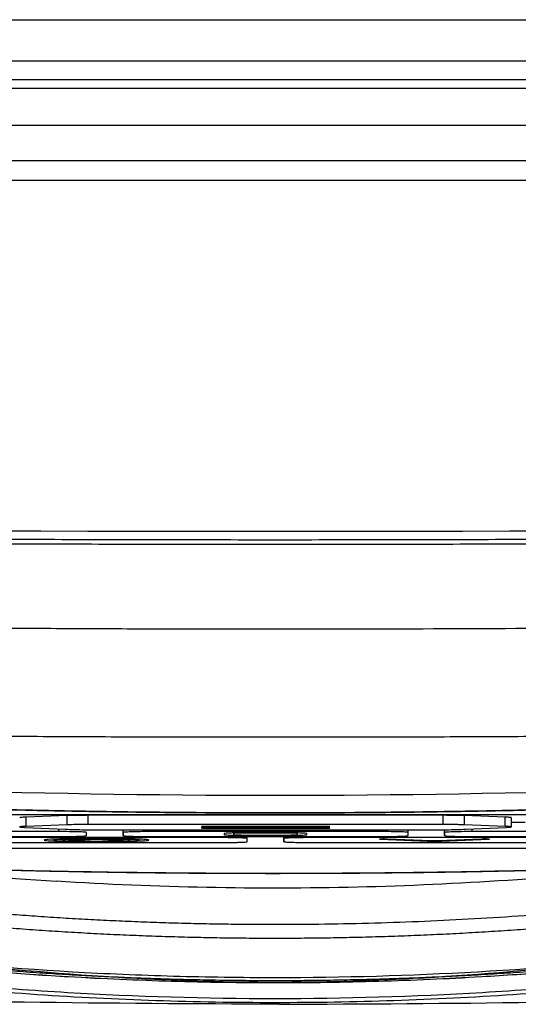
# Model space of a CAD drawing. Header units: millimetres. Extents: x 155400 to 158181, y 110534 to 115156.
# Tile 87 of 121: x 157057 to 157084, y 113661 to 113714. Entities that reach past the tile are written whole.
import ezdxf

# ---------------------------------------------------------------- set-up
doc = ezdxf.new("R2010")
doc.units = ezdxf.units.MM

msp = doc.modelspace()

# ---------------------------------------------------------------- linework, layer by layer
at = {"color": 7, "linetype": 'Continuous', "lineweight": 25}
for p, q in [((156852.324, 113714.333), (157288.824, 113714.333)), ((157280.324, 113712.083), (156860.824, 113712.083)), ((156860.824, 113711.083), (157280.324, 113711.083)), ((157289.449, 113710.583), (156851.699, 113710.583)), ((157289.449, 113708.583), (156851.699, 113708.583)), ((157139.075, 113706.653), (157002.046, 113706.653)), ((157234.576, 113705.583), (156906.573, 113705.583)), ((157041.07, 113671.11), (157100.07, 113671.11)), ((157059.251, 113671.039), (157057.019, 113670.957)), ((157057.019, 113670.457), (157057.019, 113670.957)), ((157059.251, 113670.54), (157059.251, 113671.039)), ((157079.738, 113671.056), (157060.402, 113671.056)), ((157060.402, 113670.556), (157060.402, 113671.056)), ((157079.738, 113670.556), (157079.738, 113671.056)), ((157083.104, 113670.957), (157080.893, 113671.039)), ((157080.893, 113670.539), (157080.893, 113671.039)), ((157083.104, 113670.457), (157083.104, 113670.957)), ((157083.448, 113670.427), (157083.448, 113670.927)), ((157056.938, 113670.401), (157059.165, 113670.302)), ((157059.251, 113670.54), (157057.019, 113670.457)), ((157079.738, 113670.556), (157060.402, 113670.556)), ((157066.556, 113670.37), (157066.556, 113670.37)), ((157066.564, 113670.41), (157066.564, 113670.409)), ((157066.565, 113670.45), (157066.565, 113670.449)), ((157066.795, 113670.362), (157073.315, 113670.361)), ((157073.318, 113670.376), (157066.798, 113670.378)), ((157073.324, 113670.417), (157066.804, 113670.417)), ((157066.804, 113670.402), (157073.324, 113670.402)), ((157073.325, 113670.457), (157066.805, 113670.457)), ((157066.805, 113670.442), (157073.325, 113670.442)), ((157073.556, 113670.368), (157073.556, 113670.369)), ((157073.564, 113670.409), (157073.564, 113670.41)), ((157073.565, 113670.449), (157073.565, 113670.45)), ((157083.104, 113670.457), (157080.893, 113670.539)), ((157080.953, 113670.302), (157083.179, 113670.401)), ((157084.199, 113670.67), (157083.448, 113670.67)), ((157046.295, 113669.905), (157058.811, 113669.905)), ((157058.812, 113670.17), (157046.296, 113670.17)), ((157067.563, 113669.843), (157054.15, 113669.843)), ((157058.812, 113670.17), (157058.812, 113670.318)), ((157060.311, 113669.951), (157060.312, 113670.124)), ((157061.628, 113670.262), (157078.49, 113670.262)), ((157062.3, 113669.951), (157062.3, 113670.262)), ((157062.3, 113670.124), (157062.3, 113670.262)), ((157062.3, 113670.124), (157062.3, 113669.951)), ((157063.8, 113670.17), (157063.8, 113670.262)), ((157076.317, 113670.17), (157063.8, 113670.17)), ((157063.8, 113669.905), (157076.316, 113669.905)), ((157067.563, 113669.843), (157067.563, 113669.905)), ((157067.808, 113670.067), (157067.808, 113670.008)), ((157068.308, 113670.067), (157068.308, 113670.008)), ((157069.063, 113669.796), (157069.063, 113669.905)), ((157071.008, 113670.107), (157069.108, 113670.107)), ((157071.008, 113670.091), (157069.108, 113670.091)), ((157069.108, 113669.983), (157071.008, 113669.983)), ((157069.108, 113669.968), (157071.008, 113669.968)), ((157071.051, 113669.623), (157071.051, 113669.905)), ((157071.051, 113669.796), (157071.051, 113669.905)), ((157071.808, 113670.008), (157071.808, 113670.067)), ((157072.308, 113670.008), (157072.308, 113670.067)), ((157072.552, 113669.843), (157072.552, 113669.905)), ((157085.965, 113669.843), (157072.552, 113669.843)), ((157076.317, 113670.17), (157076.317, 113670.262)), ((157077.816, 113669.951), (157077.817, 113670.124)), ((157077.817, 113670.124), (157077.817, 113670.262)), ((157079.804, 113669.951), (157079.804, 113670.273)), ((157079.805, 113670.124), (157079.804, 113669.951)), ((157081.304, 113669.905), (157093.82, 113669.905)), ((157081.305, 113670.17), (157081.305, 113670.318)), ((157093.821, 113670.17), (157081.305, 113670.17)), ((157054.15, 113669.577), (157067.562, 113669.577)), ((157060.557, 113669.638), (157058.693, 113669.738)), ((157058.992, 113669.754), (157062.72, 113669.754)), ((157059.258, 113669.738), (157060.856, 113669.653)), ((157062.455, 113669.738), (157059.258, 113669.738)), ((157060.856, 113669.653), (157062.455, 113669.738)), ((157069.063, 113669.623), (157069.063, 113669.796)), ((157071.051, 113669.796), (157071.051, 113669.623)), ((157072.551, 113669.577), (157085.964, 113669.577)), ((157076.311, 113669.757), (157078.864, 113669.656)), ((157079.061, 113669.674), (157076.704, 113669.766)), ((157081.811, 113669.766), (157079.454, 113669.674)), ((157079.651, 113669.656), (157082.204, 113669.757)), ((157095.49, 113669.254), (157045.659, 113669.254))]:
    msp.add_line(p, q, dxfattribs=at)
at = {"color": 7, "linetype": 'Continuous', "lineweight": 25, "flags": 128}
msp.add_lwpolyline([(157063.019, 113669.738), (157061.976, 113669.682), (157061.155, 113669.638)], dxfattribs=at)
at = {"color": 7, "linetype": 'Continuous', "lineweight": 25}
for points, knots in [([(156907.393, 113689.935), (156961.76, 113687.648), (157016.169, 113686.505), (157124.998, 113686.505), (157179.389, 113687.648), (157233.756, 113689.935)], [0, 0, 0, 0, 0.5, 0.5, 1, 1, 1, 1]), ([(157233.777, 113689.462), (157231.645, 113689.373), (157227.38, 113689.196), (157220.983, 113688.943), (157214.586, 113688.7), (157208.188, 113688.468), (157201.79, 113688.247), (157195.392, 113688.036), (157188.993, 113687.835), (157182.594, 113687.645), (157176.194, 113687.466), (157169.794, 113687.297), (157163.394, 113687.139), (157156.994, 113686.991), (157150.594, 113686.854), (157144.193, 113686.727), (157137.792, 113686.611), (157131.391, 113686.506), (157124.989, 113686.411), (157118.588, 113686.327), (157112.187, 113686.253), (157105.785, 113686.189), (157099.383, 113686.137), (157092.981, 113686.094), (157086.579, 113686.063), (157080.177, 113686.042), (157073.776, 113686.031), (157067.374, 113686.031), (157060.972, 113686.042), (157054.57, 113686.063), (157048.168, 113686.094), (157041.766, 113686.137), (157035.364, 113686.189), (157028.963, 113686.253), (157022.561, 113686.327), (157016.16, 113686.411), (157009.758, 113686.506), (157003.357, 113686.611), (156996.956, 113686.727), (156990.556, 113686.854), (156984.155, 113686.991), (156977.755, 113687.139), (156971.355, 113687.297), (156964.955, 113687.466), (156958.556, 113687.645), (156952.156, 113687.835), (156945.758, 113688.036), (156939.359, 113688.247), (156932.961, 113688.468), (156926.563, 113688.7), (156920.166, 113688.943), (156913.769, 113689.196), (156909.504, 113689.373), (156907.372, 113689.462)], [0, 0, 0, 0, 0.019608, 0.039216, 0.058824, 0.078432, 0.098039, 0.117647, 0.137255, 0.156863, 0.176471, 0.196079, 0.215687, 0.235294, 0.254902, 0.27451, 0.294118, 0.313726, 0.333334, 0.352941, 0.372549, 0.392157, 0.411765, 0.431373, 0.45098, 0.470588, 0.490196, 0.509804, 0.529412, 0.54902, 0.568627, 0.588235, 0.607843, 0.627451, 0.647059, 0.666666, 0.686274, 0.705882, 0.72549, 0.745098, 0.764706, 0.784313, 0.803921, 0.823529, 0.843137, 0.862745, 0.882353, 0.901961, 0.921568, 0.941176, 0.960784, 0.980392, 1, 1, 1, 1]), ([(156944.841, 113687.849), (156946.94, 113687.782), (156951.137, 113687.647), (156957.434, 113687.458), (156963.731, 113687.278), (156970.029, 113687.109), (156976.326, 113686.95), (156982.624, 113686.802), (156988.923, 113686.664), (156995.221, 113686.535), (157001.52, 113686.418), (157007.818, 113686.31), (157014.117, 113686.213), (157020.416, 113686.126), (157026.716, 113686.049), (157033.015, 113685.983), (157039.314, 113685.927), (157045.614, 113685.881), (157051.914, 113685.845), (157058.213, 113685.82), (157064.513, 113685.805), (157070.813, 113685.8), (157077.112, 113685.806), (157083.412, 113685.822), (157089.711, 113685.848), (157096.011, 113685.884), (157102.311, 113685.931), (157108.61, 113685.988), (157114.909, 113686.055), (157121.209, 113686.132), (157127.508, 113686.22), (157133.807, 113686.318), (157140.105, 113686.426), (157146.404, 113686.545), (157152.702, 113686.674), (157159.001, 113686.813), (157165.298, 113686.962), (157171.596, 113687.122), (157177.894, 113687.292), (157184.191, 113687.472), (157190.488, 113687.662), (157194.685, 113687.797), (157196.784, 113687.865)], [0, 0, 0, 0, 0.025, 0.050001, 0.075001, 0.100001, 0.125002, 0.150002, 0.175002, 0.200002, 0.225002, 0.250002, 0.275002, 0.300002, 0.325001, 0.350001, 0.375001, 0.400001, 0.425, 0.45, 0.475, 0.5, 0.524999, 0.549999, 0.574999, 0.599999, 0.624998, 0.649998, 0.674998, 0.699998, 0.724998, 0.749998, 0.774998, 0.799998, 0.824998, 0.849998, 0.874998, 0.899998, 0.924999, 0.949999, 0.974999, 1, 1, 1, 1]), ([(156990.312, 113682.589), (156991.89, 113682.535), (156995.045, 113682.428), (156999.778, 113682.279), (157004.512, 113682.138), (157009.246, 113682.008), (157013.98, 113681.888), (157018.714, 113681.777), (157023.449, 113681.675), (157028.184, 113681.583), (157032.92, 113681.501), (157037.655, 113681.429), (157042.392, 113681.366), (157047.128, 113681.313), (157051.865, 113681.27), (157056.602, 113681.236), (157061.339, 113681.212), (157066.077, 113681.197), (157072.218, 113681.191), (157079.763, 113681.206), (157088.711, 113681.257), (157097.657, 113681.343), (157106.603, 113681.464), (157115.547, 113681.619), (157124.49, 113681.808), (157133.432, 113682.033), (157142.373, 113682.289), (157148.333, 113682.489), (157151.312, 113682.589)], [0, 0, 0, 0, 0.029408, 0.058816, 0.088223, 0.117632, 0.14704, 0.176449, 0.205859, 0.235269, 0.26468, 0.294092, 0.323505, 0.35292, 0.382336, 0.411753, 0.441172, 0.470593, 0.500016, 0.555586, 0.61115, 0.666709, 0.722264, 0.777815, 0.833363, 0.888909, 0.944455, 1, 1, 1, 1]), ([(157026.258, 113675.739), (157027.899, 113675.709), (157031.181, 113675.649), (157036.105, 113675.571), (157041.028, 113675.504), (157045.953, 113675.447), (157050.877, 113675.4), (157055.801, 113675.363), (157060.726, 113675.337), (157065.651, 113675.321), (157070.575, 113675.315), (157075.5, 113675.32), (157080.425, 113675.335), (157085.349, 113675.36), (157090.273, 113675.396), (157095.198, 113675.442), (157100.122, 113675.498), (157105.045, 113675.565), (157109.969, 113675.641), (157113.251, 113675.7), (157114.892, 113675.73)], [0, 0, 0, 0, 0.055552, 0.111105, 0.16666, 0.222216, 0.277773, 0.333331, 0.388889, 0.444448, 0.500007, 0.555565, 0.611124, 0.666681, 0.722238, 0.777793, 0.833348, 0.8889, 0.944451, 1, 1, 1, 1]), ([(157030.459, 113673.474), (157043.831, 113672.59), (157057.203, 113672.149), (157083.946, 113672.149), (157097.318, 113672.59), (157110.69, 113673.474)], [0, 0, 0, 0, 0.5, 0.5, 1, 1, 1, 1]), ([(157110.756, 113672.515), (157109.991, 113672.465), (157108.462, 113672.366), (157106.168, 113672.228), (157103.874, 113672.097), (157101.58, 113671.976), (157099.285, 113671.863), (157096.99, 113671.759), (157094.696, 113671.664), (157092.401, 113671.577), (157090.106, 113671.499), (157087.811, 113671.43), (157085.515, 113671.369), (157083.22, 113671.317), (157080.925, 113671.274), (157078.629, 113671.239), (157076.333, 113671.213), (157074.037, 113671.196), (157071.741, 113671.187), (157069.445, 113671.187), (157067.149, 113671.195), (157064.853, 113671.213), (157062.556, 113671.239), (157060.26, 113671.273), (157057.963, 113671.317), (157055.666, 113671.368), (157053.369, 113671.429), (157051.072, 113671.498), (157048.775, 113671.576), (157046.477, 113671.663), (157044.18, 113671.758), (157041.882, 113671.863), (157039.585, 113671.975), (157037.287, 113672.097), (157034.989, 113672.227), (157032.691, 113672.366), (157031.159, 113672.465), (157030.393, 113672.515)], [0, 0, 0, 0, 0.028583, 0.057162, 0.085735, 0.114304, 0.14287, 0.171431, 0.19999, 0.228546, 0.257099, 0.28565, 0.3142, 0.342749, 0.371297, 0.399845, 0.428393, 0.456941, 0.485491, 0.514041, 0.542594, 0.571148, 0.599705, 0.628265, 0.656829, 0.685396, 0.713967, 0.742543, 0.771124, 0.79971, 0.828302, 0.856901, 0.885506, 0.914118, 0.942737, 0.971365, 1, 1, 1, 1]), ([(157109.73, 113672.42), (157108.889, 113672.368), (157107.207, 113672.262), (157104.684, 113672.117), (157102.16, 113671.982), (157099.636, 113671.857), (157097.112, 113671.743), (157094.587, 113671.639), (157092.061, 113671.545), (157089.536, 113671.462), (157087.01, 113671.389), (157084.483, 113671.327), (157081.956, 113671.275), (157079.429, 113671.233), (157076.902, 113671.202), (157074.374, 113671.181), (157071.846, 113671.171), (157069.318, 113671.171), (157066.79, 113671.181), (157064.262, 113671.202), (157061.734, 113671.233), (157059.206, 113671.275), (157056.678, 113671.327), (157054.151, 113671.389), (157051.624, 113671.462), (157049.097, 113671.545), (157046.57, 113671.639), (157044.044, 113671.743), (157041.518, 113671.857), (157038.993, 113671.982), (157036.468, 113672.117), (157033.943, 113672.262), (157032.261, 113672.368), (157031.42, 113672.421)], [0, 0, 0, 0, 0.032255, 0.064508, 0.096759, 0.129008, 0.161257, 0.193505, 0.225752, 0.258, 0.290248, 0.322497, 0.354748, 0.387, 0.419255, 0.451512, 0.483772, 0.516035, 0.548298, 0.580561, 0.612823, 0.645086, 0.677349, 0.709611, 0.741874, 0.774138, 0.806402, 0.838666, 0.870931, 0.903197, 0.935464, 0.967731, 1, 1, 1, 1]), ([(157057.019, 113670.957), (157056.914, 113670.952), (157056.712, 113670.943), (157056.689, 113670.932), (157056.678, 113670.927)], [0, 0, 0, 0, 0.523828, 1, 1, 1, 1]), ([(157060.402, 113671.056), (157060.292, 113671.056), (157060.184, 113671.056), (157059.972, 113671.054), (157059.866, 113671.053), (157059.57, 113671.049), (157059.393, 113671.045), (157059.251, 113671.039)], [0, 0, 0, 0, 0.25, 0.25, 0.5, 0.5, 1, 1, 1, 1]), ([(157080.893, 113671.039), (157080.822, 113671.042), (157080.744, 113671.044), (157080.571, 113671.048), (157080.476, 113671.05), (157080.178, 113671.054), (157079.959, 113671.056), (157079.738, 113671.056)], [0, 0, 0, 0, 0.25, 0.25, 0.5, 0.5, 1, 1, 1, 1]), ([(157083.426, 113670.927), (157083.432, 113670.929), (157083.453, 113670.935), (157083.344, 113670.946), (157083.184, 113670.953), (157083.104, 113670.957)], [0, 0, 0, 0, 0.172196, 0.585331, 1, 1, 1, 1]), ([(157057.019, 113670.457), (157056.914, 113670.453), (157056.831, 113670.449), (157056.712, 113670.44), (157056.679, 113670.435), (157056.657, 113670.419), (157056.751, 113670.409), (157056.938, 113670.401)], [0, 0, 0, 0, 0.25, 0.25, 0.5, 0.5, 1, 1, 1, 1]), ([(157060.402, 113670.556), (157060.292, 113670.556), (157060.184, 113670.556), (157059.972, 113670.554), (157059.866, 113670.553), (157059.57, 113670.549), (157059.393, 113670.545), (157059.251, 113670.54)], [0, 0, 0, 0, 0.25, 0.25, 0.5, 0.5, 1, 1, 1, 1]), ([(157066.798, 113670.378), (157066.735, 113670.378), (157066.672, 113670.377), (157066.583, 113670.374), (157066.557, 113670.372), (157066.556, 113670.37)], [0, 0, 0, 0, 0.5, 0.5, 1, 1, 1, 1]), ([(157066.556, 113670.37), (157066.556, 113670.368), (157066.581, 113670.366), (157066.669, 113670.363), (157066.731, 113670.362), (157066.795, 113670.362)], [0, 0, 0, 0, 0.5, 0.5, 1, 1, 1, 1]), ([(157066.804, 113670.417), (157066.741, 113670.417), (157066.679, 113670.416), (157066.59, 113670.414), (157066.564, 113670.412), (157066.564, 113670.41)], [0, 0, 0, 0, 0.5, 0.5, 1, 1, 1, 1]), ([(157066.564, 113670.409), (157066.564, 113670.407), (157066.59, 113670.405), (157066.679, 113670.402), (157066.741, 113670.402), (157066.804, 113670.402)], [0, 0, 0, 0, 0.5, 0.5, 1, 1, 1, 1]), ([(157066.805, 113670.457), (157066.741, 113670.457), (157066.679, 113670.456), (157066.591, 113670.454), (157066.565, 113670.452), (157066.565, 113670.45)], [0, 0, 0, 0, 0.5, 0.5, 1, 1, 1, 1]), ([(157066.565, 113670.449), (157066.565, 113670.447), (157066.59, 113670.445), (157066.679, 113670.443), (157066.741, 113670.442), (157066.805, 113670.442)], [0, 0, 0, 0, 0.5, 0.5, 1, 1, 1, 1]), ([(157073.315, 113670.361), (157073.378, 113670.361), (157073.44, 113670.362), (157073.529, 113670.364), (157073.556, 113670.366), (157073.556, 113670.368)], [0, 0, 0, 0, 0.5, 0.5, 1, 1, 1, 1]), ([(157073.556, 113670.369), (157073.557, 113670.371), (157073.531, 113670.373), (157073.443, 113670.375), (157073.381, 113670.376), (157073.318, 113670.376)], [0, 0, 0, 0, 0.5, 0.5, 1, 1, 1, 1]), ([(157073.564, 113670.41), (157073.564, 113670.412), (157073.538, 113670.414), (157073.45, 113670.416), (157073.388, 113670.417), (157073.324, 113670.417)], [0, 0, 0, 0, 0.5, 0.5, 1, 1, 1, 1]), ([(157073.324, 113670.402), (157073.388, 113670.402), (157073.45, 113670.402), (157073.538, 113670.405), (157073.564, 113670.407), (157073.564, 113670.409)], [0, 0, 0, 0, 0.5, 0.5, 1, 1, 1, 1]), ([(157073.565, 113670.45), (157073.565, 113670.452), (157073.539, 113670.454), (157073.45, 113670.456), (157073.388, 113670.457), (157073.325, 113670.457)], [0, 0, 0, 0, 0.5, 0.5, 1, 1, 1, 1]), ([(157073.325, 113670.442), (157073.388, 113670.442), (157073.45, 113670.443), (157073.538, 113670.445), (157073.565, 113670.447), (157073.565, 113670.449)], [0, 0, 0, 0, 0.5, 0.5, 1, 1, 1, 1]), ([(157080.893, 113670.539), (157080.822, 113670.542), (157080.744, 113670.544), (157080.571, 113670.549), (157080.476, 113670.55), (157080.178, 113670.555), (157079.959, 113670.556), (157079.738, 113670.556)], [0, 0, 0, 0, 0.25, 0.25, 0.5, 0.5, 1, 1, 1, 1]), ([(157083.179, 113670.401), (157083.273, 113670.405), (157083.342, 113670.41), (157083.434, 113670.419), (157083.453, 113670.424), (157083.433, 113670.439), (157083.313, 113670.449), (157083.104, 113670.457)], [0, 0, 0, 0, 0.25, 0.25, 0.5, 0.5, 1, 1, 1, 1]), ([(157058.811, 113669.905), (157059.009, 113669.905), (157059.204, 113669.906), (157059.476, 113669.909), (157059.562, 113669.911), (157059.725, 113669.914), (157059.803, 113669.916), (157060.01, 113669.922), (157060.122, 113669.928), (157060.272, 113669.939), (157060.311, 113669.945), (157060.311, 113669.951)], [0, 0, 0, 0, 0.25, 0.25, 0.375, 0.375, 0.5, 0.5, 0.75, 0.75, 1, 1, 1, 1]), ([(157060.312, 113670.124), (157060.312, 113670.13), (157060.273, 113670.136), (157060.16, 113670.144), (157060.114, 113670.147), (157060.006, 113670.152), (157059.942, 113670.155), (157059.735, 113670.161), (157059.568, 113670.164), (157059.207, 113670.169), (157059.01, 113670.17), (157058.812, 113670.17)], [0, 0, 0, 0, 0.25, 0.25, 0.375, 0.375, 0.5, 0.5, 0.75, 0.75, 1, 1, 1, 1]), ([(157059.165, 113670.302), (157059.303, 113670.296), (157059.463, 113670.29), (157059.823, 113670.281), (157060.025, 113670.276), (157060.45, 113670.27), (157060.677, 113670.267), (157061.146, 113670.263), (157061.385, 113670.262), (157061.628, 113670.262)], [0, 0, 0, 0, 0.25, 0.25, 0.5, 0.5, 0.75, 0.75, 1, 1, 1, 1]), ([(157063.8, 113670.17), (157063.602, 113670.17), (157063.408, 113670.169), (157063.135, 113670.166), (157063.049, 113670.164), (157062.886, 113670.161), (157062.809, 113670.159), (157062.602, 113670.152), (157062.49, 113670.147), (157062.34, 113670.136), (157062.3, 113670.13), (157062.3, 113670.124)], [0, 0, 0, 0, 0.25, 0.25, 0.375, 0.375, 0.5, 0.5, 0.75, 0.75, 1, 1, 1, 1]), ([(157062.3, 113669.951), (157062.3, 113669.945), (157062.339, 113669.939), (157062.451, 113669.93), (157062.497, 113669.928), (157062.606, 113669.923), (157062.669, 113669.92), (157062.877, 113669.914), (157063.044, 113669.911), (157063.404, 113669.906), (157063.601, 113669.905), (157063.8, 113669.905)], [0, 0, 0, 0, 0.25, 0.25, 0.375, 0.375, 0.5, 0.5, 0.75, 0.75, 1, 1, 1, 1]), ([(157069.063, 113669.796), (157069.063, 113669.802), (157069.024, 113669.808), (157068.912, 113669.817), (157068.866, 113669.819), (157068.757, 113669.824), (157068.694, 113669.827), (157068.486, 113669.833), (157068.319, 113669.837), (157067.958, 113669.841), (157067.762, 113669.843), (157067.563, 113669.843)], [0, 0, 0, 0, 0.25, 0.25, 0.375, 0.375, 0.5, 0.5, 0.75, 0.75, 1, 1, 1, 1]), ([(157069.108, 113670.107), (157068.937, 113670.107), (157068.768, 113670.106), (157068.532, 113670.103), (157068.458, 113670.102), (157068.316, 113670.099), (157068.249, 113670.097), (157068.069, 113670.091), (157067.973, 113670.087), (157067.843, 113670.077), (157067.808, 113670.072), (157067.808, 113670.067)], [0, 0, 0, 0, 0.25, 0.25, 0.375, 0.375, 0.5, 0.5, 0.75, 0.75, 1, 1, 1, 1]), ([(157067.808, 113670.008), (157067.808, 113670.003), (157067.842, 113669.998), (157067.939, 113669.99), (157067.979, 113669.988), (157068.073, 113669.984), (157068.128, 113669.982), (157068.308, 113669.976), (157068.453, 113669.973), (157068.765, 113669.969), (157068.936, 113669.968), (157069.108, 113669.968)], [0, 0, 0, 0, 0.25, 0.25, 0.375, 0.375, 0.5, 0.5, 0.75, 0.75, 1, 1, 1, 1]), ([(157069.108, 113670.091), (157069.056, 113670.091), (157069.003, 113670.091), (157068.901, 113670.091), (157068.851, 113670.09), (157068.705, 113670.088), (157068.617, 113670.087), (157068.469, 113670.082), (157068.409, 113670.079), (157068.349, 113670.075), (157068.334, 113670.073), (157068.313, 113670.07), (157068.31, 113670.068), (157068.308, 113670.067)], [0, 0, 0, 0, 0.125, 0.125, 0.25, 0.25, 0.5, 0.5, 0.75, 0.75, 0.875, 0.875, 1, 1, 1, 1]), ([(157068.308, 113670.008), (157068.31, 113670.006), (157068.313, 113670.005), (157068.334, 113670.002), (157068.349, 113670), (157068.409, 113669.996), (157068.468, 113669.993), (157068.616, 113669.988), (157068.705, 113669.987), (157068.849, 113669.985), (157068.899, 113669.984), (157069.003, 113669.984), (157069.055, 113669.983), (157069.108, 113669.983)], [0, 0, 0, 0, 0.125, 0.125, 0.25, 0.25, 0.5, 0.5, 0.75, 0.75, 0.875, 0.875, 1, 1, 1, 1]), ([(157072.308, 113670.067), (157072.308, 113670.072), (157072.274, 113670.077), (157072.177, 113670.085), (157072.137, 113670.087), (157072.043, 113670.091), (157071.988, 113670.093), (157071.808, 113670.099), (157071.663, 113670.102), (157071.351, 113670.106), (157071.18, 113670.107), (157071.008, 113670.107)], [0, 0, 0, 0, 0.25, 0.25, 0.375, 0.375, 0.5, 0.5, 0.75, 0.75, 1, 1, 1, 1]), ([(157071.808, 113670.067), (157071.807, 113670.068), (157071.803, 113670.07), (157071.783, 113670.073), (157071.767, 113670.075), (157071.707, 113670.079), (157071.648, 113670.082), (157071.5, 113670.087), (157071.411, 113670.088), (157071.267, 113670.09), (157071.217, 113670.091), (157071.114, 113670.091), (157071.061, 113670.091), (157071.008, 113670.091)], [0, 0, 0, 0, 0.125, 0.125, 0.25, 0.25, 0.5, 0.5, 0.75, 0.75, 0.875, 0.875, 1, 1, 1, 1]), ([(157071.008, 113669.968), (157071.18, 113669.968), (157071.348, 113669.969), (157071.584, 113669.972), (157071.659, 113669.973), (157071.8, 113669.976), (157071.867, 113669.978), (157072.047, 113669.983), (157072.143, 113669.988), (157072.274, 113669.998), (157072.308, 113670.003), (157072.308, 113670.008)], [0, 0, 0, 0, 0.25, 0.25, 0.375, 0.375, 0.5, 0.5, 0.75, 0.75, 1, 1, 1, 1]), ([(157071.008, 113669.983), (157071.061, 113669.983), (157071.113, 113669.984), (157071.215, 113669.984), (157071.265, 113669.985), (157071.411, 113669.986), (157071.499, 113669.988), (157071.647, 113669.993), (157071.707, 113669.996), (157071.767, 113670), (157071.782, 113670.002), (157071.803, 113670.005), (157071.806, 113670.006), (157071.808, 113670.008)], [0, 0, 0, 0, 0.125, 0.125, 0.25, 0.25, 0.5, 0.5, 0.75, 0.75, 0.875, 0.875, 1, 1, 1, 1]), ([(157072.552, 113669.843), (157072.353, 113669.843), (157072.159, 113669.841), (157071.887, 113669.838), (157071.8, 113669.836), (157071.637, 113669.833), (157071.56, 113669.831), (157071.353, 113669.825), (157071.241, 113669.82), (157071.091, 113669.808), (157071.051, 113669.802), (157071.051, 113669.796)], [0, 0, 0, 0, 0.25, 0.25, 0.375, 0.375, 0.5, 0.5, 0.75, 0.75, 1, 1, 1, 1]), ([(157076.316, 113669.905), (157076.514, 113669.905), (157076.708, 113669.906), (157076.981, 113669.909), (157077.067, 113669.911), (157077.23, 113669.914), (157077.307, 113669.916), (157077.515, 113669.922), (157077.626, 113669.928), (157077.776, 113669.939), (157077.816, 113669.945), (157077.816, 113669.951)], [0, 0, 0, 0, 0.25, 0.25, 0.375, 0.375, 0.5, 0.5, 0.75, 0.75, 1, 1, 1, 1]), ([(157077.817, 113670.124), (157077.817, 113670.13), (157077.778, 113670.136), (157077.665, 113670.144), (157077.619, 113670.147), (157077.51, 113670.152), (157077.447, 113670.154), (157077.24, 113670.161), (157077.072, 113670.164), (157076.712, 113670.169), (157076.515, 113670.17), (157076.317, 113670.17)], [0, 0, 0, 0, 0.25, 0.25, 0.375, 0.375, 0.5, 0.5, 0.75, 0.75, 1, 1, 1, 1]), ([(157078.49, 113670.262), (157078.733, 113670.262), (157078.971, 113670.263), (157079.437, 113670.267), (157079.667, 113670.269), (157080.091, 113670.276), (157080.292, 113670.281), (157080.654, 113670.29), (157080.814, 113670.296), (157080.953, 113670.302)], [0, 0, 0, 0, 0.25, 0.25, 0.5, 0.5, 0.75, 0.75, 1, 1, 1, 1]), ([(157079.804, 113669.951), (157079.804, 113669.945), (157079.843, 113669.939), (157079.956, 113669.93), (157080.002, 113669.928), (157080.111, 113669.923), (157080.174, 113669.92), (157080.381, 113669.914), (157080.548, 113669.91), (157080.909, 113669.906), (157081.106, 113669.905), (157081.304, 113669.905)], [0, 0, 0, 0, 0.25, 0.25, 0.375, 0.375, 0.5, 0.5, 0.75, 0.75, 1, 1, 1, 1]), ([(157081.305, 113670.17), (157081.107, 113670.17), (157080.912, 113670.169), (157080.64, 113670.166), (157080.554, 113670.164), (157080.391, 113670.161), (157080.314, 113670.159), (157080.106, 113670.152), (157079.994, 113670.147), (157079.845, 113670.136), (157079.805, 113670.13), (157079.805, 113670.124)], [0, 0, 0, 0, 0.25, 0.25, 0.375, 0.375, 0.5, 0.5, 0.75, 0.75, 1, 1, 1, 1]), ([(157063.699, 113669.71), (157063.699, 113669.716), (157063.68, 113669.721), (157063.607, 113669.732), (157063.552, 113669.738), (157063.41, 113669.749), (157063.323, 113669.754), (157063.118, 113669.763), (157062.998, 113669.768), (157062.344, 113669.788), (157061.6, 113669.798), (157060.675, 113669.798), (157060.487, 113669.797), (157060.122, 113669.795), (157059.945, 113669.793), (157059.6, 113669.789), (157059.434, 113669.786), (157059.125, 113669.78), (157058.981, 113669.776), (157058.583, 113669.764), (157058.376, 113669.754), (157058.161, 113669.738), (157058.107, 113669.733), (157058.033, 113669.721), (157058.014, 113669.716), (157058.014, 113669.71)], [0, 0, 0, 0, 0.0625, 0.0625, 0.125, 0.125, 0.1875, 0.1875, 0.25, 0.25, 0.5, 0.5, 0.5625, 0.5625, 0.625, 0.625, 0.6875, 0.6875, 0.75, 0.75, 0.875, 0.875, 0.9375, 0.9375, 1, 1, 1, 1]), ([(157058.014, 113669.71), (157058.014, 113669.704), (157058.033, 113669.698), (157058.107, 113669.687), (157058.162, 113669.682), (157058.304, 113669.671), (157058.391, 113669.666), (157058.595, 113669.656), (157058.715, 113669.652), (157058.976, 113669.644), (157059.12, 113669.64), (157059.43, 113669.634), (157059.596, 113669.631), (157059.938, 113669.627), (157060.117, 113669.625), (157060.484, 113669.623), (157060.668, 113669.622), (157061.038, 113669.622), (157061.226, 113669.623), (157061.591, 113669.625), (157061.768, 113669.627), (157062.113, 113669.631), (157062.279, 113669.634), (157062.588, 113669.64), (157062.732, 113669.644), (157063.13, 113669.656), (157063.337, 113669.666), (157063.552, 113669.682), (157063.606, 113669.687), (157063.68, 113669.698), (157063.699, 113669.704), (157063.699, 113669.71)], [0, 0, 0, 0, 0.0625, 0.0625, 0.125, 0.125, 0.1875, 0.1875, 0.25, 0.25, 0.3125, 0.3125, 0.375, 0.375, 0.4375, 0.4375, 0.5, 0.5, 0.5625, 0.5625, 0.625, 0.625, 0.6875, 0.6875, 0.75, 0.75, 0.875, 0.875, 0.9375, 0.9375, 1, 1, 1, 1]), ([(157058.693, 113669.738), (157058.624, 113669.733), (157058.575, 113669.727), (157058.518, 113669.716), (157058.509, 113669.711), (157058.543, 113669.694), (157058.647, 113669.683), (157058.914, 113669.669), (157059.024, 113669.664), (157059.269, 113669.656), (157059.407, 113669.653), (157059.707, 113669.647), (157059.866, 113669.644), (157060.201, 113669.64), (157060.378, 113669.639), (157060.557, 113669.638)], [0, 0, 0, 0, 0.125, 0.125, 0.25, 0.25, 0.5, 0.5, 0.625, 0.625, 0.75, 0.75, 0.875, 0.875, 1, 1, 1, 1]), ([(157062.72, 113669.754), (157062.611, 113669.758), (157062.486, 113669.762), (157062.209, 113669.769), (157062.056, 113669.772), (157061.575, 113669.779), (157061.217, 113669.782), (157060.681, 113669.782), (157060.499, 113669.782), (157060.152, 113669.779), (157059.982, 113669.777), (157059.658, 113669.772), (157059.508, 113669.769), (157059.23, 113669.762), (157059.102, 113669.758), (157058.992, 113669.754)], [0, 0, 0, 0, 0.125, 0.125, 0.25, 0.25, 0.5, 0.5, 0.625, 0.625, 0.75, 0.75, 0.875, 0.875, 1, 1, 1, 1]), ([(157061.155, 113669.638), (157061.335, 113669.639), (157061.508, 113669.64), (157061.843, 113669.644), (157062.005, 113669.647), (157062.303, 113669.653), (157062.44, 113669.656), (157062.689, 113669.664), (157062.796, 113669.669), (157062.975, 113669.678), (157063.047, 113669.684), (157063.149, 113669.694), (157063.18, 113669.7), (157063.204, 113669.711), (157063.195, 113669.716), (157063.138, 113669.727), (157063.089, 113669.733), (157063.019, 113669.738)], [0, 0, 0, 0, 0.125, 0.125, 0.25, 0.25, 0.375, 0.375, 0.5, 0.5, 0.625, 0.625, 0.75, 0.75, 0.875, 0.875, 1, 1, 1, 1]), ([(157067.562, 113669.577), (157067.761, 113669.577), (157067.955, 113669.578), (157068.228, 113669.582), (157068.314, 113669.583), (157068.477, 113669.586), (157068.554, 113669.588), (157068.761, 113669.595), (157068.873, 113669.6), (157069.023, 113669.611), (157069.063, 113669.617), (157069.063, 113669.623)], [0, 0, 0, 0, 0.25, 0.25, 0.375, 0.375, 0.5, 0.5, 0.75, 0.75, 1, 1, 1, 1]), ([(157071.051, 113669.623), (157071.051, 113669.617), (157071.09, 113669.611), (157071.202, 113669.603), (157071.248, 113669.6), (157071.357, 113669.595), (157071.42, 113669.593), (157071.628, 113669.586), (157071.795, 113669.583), (157072.156, 113669.578), (157072.353, 113669.577), (157072.551, 113669.577)], [0, 0, 0, 0, 0.25, 0.25, 0.375, 0.375, 0.5, 0.5, 0.75, 0.75, 1, 1, 1, 1]), ([(157076.704, 113669.766), (157076.663, 113669.768), (157076.602, 113669.769), (157076.473, 113669.769), (157076.405, 113669.769), (157076.302, 113669.766), (157076.268, 113669.764), (157076.256, 113669.761), (157076.258, 113669.76), (157076.276, 113669.758), (157076.292, 113669.757), (157076.311, 113669.757)], [0, 0, 0, 0, 0.25, 0.25, 0.5, 0.5, 0.75, 0.75, 0.875, 0.875, 1, 1, 1, 1]), ([(157078.864, 113669.656), (157078.958, 113669.653), (157079.107, 113669.65), (157079.408, 113669.65), (157079.557, 113669.653), (157079.651, 113669.656)], [0, 0, 0, 0, 0.5, 0.5, 1, 1, 1, 1]), ([(157079.454, 113669.674), (157079.407, 113669.672), (157079.333, 113669.671), (157079.183, 113669.671), (157079.108, 113669.672), (157079.061, 113669.674)], [0, 0, 0, 0, 0.5, 0.5, 1, 1, 1, 1]), ([(157082.204, 113669.757), (157082.245, 113669.758), (157082.264, 113669.76), (157082.248, 113669.764), (157082.214, 113669.766), (157082.111, 113669.769), (157082.044, 113669.769), (157081.946, 113669.769), (157081.914, 113669.769), (157081.857, 113669.768), (157081.833, 113669.767), (157081.811, 113669.766)], [0, 0, 0, 0, 0.25, 0.25, 0.5, 0.5, 0.75, 0.75, 0.875, 0.875, 1, 1, 1, 1]), ([(157045.659, 113668.427), (157046.484, 113668.394), (157048.135, 113668.327), (157050.614, 113668.239), (157053.096, 113668.161), (157055.582, 113668.094), (157058.072, 113668.037), (157060.566, 113667.99), (157063.064, 113667.954), (157065.565, 113667.928), (157068.07, 113667.912), (157071.13, 113667.906), (157074.741, 113667.919), (157078.901, 113667.962), (157083.056, 113668.034), (157087.206, 113668.135), (157091.35, 113668.262), (157094.111, 113668.372), (157095.49, 113668.426)], [0, 0, 0, 0, 0.049692, 0.099451, 0.149279, 0.199175, 0.249142, 0.299179, 0.349289, 0.39947, 0.449726, 0.500055, 0.583623, 0.667088, 0.750454, 0.833725, 0.916906, 1, 1, 1, 1]), ([(157091.426, 113668.246), (157090.653, 113668.22), (157089.107, 113668.168), (157086.788, 113668.101), (157084.468, 113668.043), (157082.149, 113667.993), (157079.831, 113667.953), (157077.514, 113667.921), (157075.199, 113667.899), (157072.884, 113667.886), (157069.952, 113667.88), (157066.4, 113667.892), (157062.228, 113667.936), (157058.055, 113668.009), (157053.884, 113668.11), (157051.105, 113668.201), (157049.715, 113668.247)], [0, 0, 0, 0, 0.0555954, 0.1112285, 0.1668598, 0.2224584, 0.278026, 0.3335635, 0.3890717, 0.4445514, 0.5000042, 0.5999331, 0.6999768, 0.8000194, 0.9000209, 1, 1, 1, 1]), ([(157091.426, 113668.246), (157085.992, 113667.644), (157080.531, 113667.278), (157072.332, 113667.084), (157069.596, 113667.078), (157064.135, 113667.185), (157061.408, 113667.297), (157058.684, 113667.469)], [0, 0, 0, 0, 0.5, 0.5, 0.75, 0.75, 1, 1, 1, 1]), ([(157048.878, 113666.377), (157049.329, 113666.326), (157050.23, 113666.224), (157051.583, 113666.084), (157052.937, 113665.952), (157054.291, 113665.83), (157055.646, 113665.718), (157057.001, 113665.616), (157058.356, 113665.523), (157059.712, 113665.44), (157061.069, 113665.367), (157062.425, 113665.303), (157063.783, 113665.25), (157065.14, 113665.206), (157066.498, 113665.171), (157067.857, 113665.147), (157069.215, 113665.132), (157071.027, 113665.125), (157073.292, 113665.141), (157076.007, 113665.199), (157078.722, 113665.295), (157081.435, 113665.431), (157084.147, 113665.605), (157086.857, 113665.819), (157089.567, 113666.069), (157091.37, 113666.268), (157092.273, 113666.368)], [0, 0, 0, 0, 0.031301, 0.0625877, 0.0938617, 0.1251246, 0.156378, 0.1876235, 0.2188628, 0.2500974, 0.2813289, 0.3125589, 0.3437891, 0.375021, 0.4062563, 0.4374965, 0.4687433, 0.4999982, 0.5624754, 0.6249335, 0.6873853, 0.7498438, 0.8123217, 0.8748319, 0.9373871, 1, 1, 1, 1]), ([(157092.36, 113665.626), (157091.893, 113665.572), (157090.96, 113665.466), (157089.559, 113665.319), (157088.157, 113665.181), (157086.755, 113665.055), (157085.352, 113664.939), (157083.949, 113664.834), (157082.544, 113664.739), (157081.14, 113664.655), (157079.734, 113664.581), (157078.329, 113664.517), (157076.922, 113664.465), (157075.515, 113664.422), (157074.107, 113664.391), (157072.699, 113664.37), (157071.29, 113664.359), (157069.881, 113664.359), (157068.471, 113664.369), (157067.06, 113664.391), (157065.65, 113664.422), (157064.241, 113664.464), (157062.832, 113664.517), (157061.424, 113664.58), (157060.017, 113664.654), (157058.61, 113664.739), (157057.205, 113664.834), (157055.8, 113664.939), (157054.396, 113665.055), (157052.993, 113665.181), (157051.591, 113665.319), (157050.189, 113665.465), (157049.256, 113665.572), (157048.789, 113665.626)], [0, 0, 0, 0, 0.032271, 0.06453, 0.096779, 0.129019, 0.161254, 0.193483, 0.225709, 0.257934, 0.290159, 0.322386, 0.354616, 0.386852, 0.419094, 0.451345, 0.483607, 0.515881, 0.548173, 0.580475, 0.612778, 0.645073, 0.677357, 0.709633, 0.741901, 0.774164, 0.806424, 0.838681, 0.870939, 0.903198, 0.93546, 0.967727, 1, 1, 1, 1]), ([(157048.555, 113663.488), (157052.208, 113663.072), (157055.871, 113662.76), (157061.377, 113662.447), (157063.215, 113662.369), (157066.895, 113662.264), (157068.737, 113662.238), (157077.936, 113662.238), (157085.275, 113662.654), (157092.594, 113663.488)], [0, 0, 0, 0, 0.25, 0.25, 0.375, 0.375, 0.5, 0.5, 1, 1, 1, 1]), ([(157093.04, 113663.279), (157089.311, 113662.826), (157085.575, 113662.488), (157078.089, 113662.047), (157074.339, 113661.941), (157066.828, 113661.94), (157063.075, 113662.046), (157055.576, 113662.488), (157051.837, 113662.826), (157048.108, 113663.28)], [0, 0, 0, 0, 0.25, 0.25, 0.5, 0.5, 0.75, 0.75, 1, 1, 1, 1]), ([(157093.038, 113663.278), (157092.665, 113663.234), (157091.919, 113663.145), (157090.8, 113663.02), (157089.68, 113662.902), (157088.56, 113662.789), (157087.215, 113662.661), (157084.972, 113662.471), (157081.228, 113662.212), (157076.204, 113661.991), (157070.574, 113661.912), (157064.945, 113661.997), (157060.569, 113662.185), (157057.447, 113662.38), (157055.574, 113662.519), (157053.704, 113662.678), (157051.837, 113662.857), (157049.972, 113663.054), (157048.732, 113663.203), (157048.112, 113663.278)], [0, 0, 0, 0, 0.025025, 0.050039, 0.07504, 0.100029, 0.125005, 0.165058, 0.250003, 0.375009, 0.500006, 0.625044, 0.750001, 0.791728, 0.833432, 0.875111, 0.916766, 0.958396, 1, 1, 1, 1]), ([(157092.613, 113663.309), (157092.141, 113663.256), (157091.197, 113663.15), (157089.78, 113663.005), (157088.361, 113662.87), (157086.942, 113662.745), (157085.522, 113662.63), (157084.1, 113662.526), (157082.679, 113662.432), (157081.256, 113662.349), (157079.833, 113662.276), (157078.41, 113662.213), (157076.986, 113662.161), (157075.561, 113662.119), (157074.137, 113662.088), (157072.712, 113662.067), (157071.287, 113662.056), (157069.862, 113662.056), (157068.437, 113662.067), (157067.012, 113662.088), (157065.588, 113662.119), (157064.164, 113662.161), (157062.74, 113662.213), (157061.316, 113662.276), (157059.893, 113662.349), (157058.47, 113662.432), (157057.049, 113662.526), (157055.628, 113662.63), (157054.207, 113662.745), (157052.788, 113662.87), (157051.369, 113663.005), (157049.952, 113663.15), (157049.008, 113663.256), (157048.536, 113663.309)], [0, 0, 0, 0, 0.032258, 0.064516, 0.096774, 0.129032, 0.16129, 0.193548, 0.225806, 0.258064, 0.290322, 0.32258, 0.354838, 0.387096, 0.419355, 0.451613, 0.483871, 0.516129, 0.548387, 0.580645, 0.612904, 0.645162, 0.67742, 0.709678, 0.741936, 0.774194, 0.806452, 0.83871, 0.870968, 0.903226, 0.935484, 0.967742, 1, 1, 1, 1]), ([(157053.368, 113662.942), (157056.591, 113662.655), (157064.814, 113661.921), (157076.231, 113661.918), (157084.352, 113662.641), (157087.473, 113662.918)], [0, 0, 0, 0, 0.284183, 0.724873, 1, 1, 1, 1]), ([(157044.733, 113662.648), (157046.872, 113662.356), (157049.017, 113662.095), (157053.316, 113661.648), (157055.469, 113661.464), (157061.935, 113661.024), (157066.254, 113660.881), (157074.894, 113660.881), (157079.214, 113661.023), (157085.68, 113661.463), (157087.832, 113661.648), (157092.131, 113662.095), (157094.277, 113662.356), (157096.416, 113662.647)], [0, 0, 0, 0, 0.125, 0.125, 0.25, 0.25, 0.5, 0.5, 0.75, 0.75, 0.875, 0.875, 1, 1, 1, 1]), ([(157093.139, 113662.422), (157091.267, 113662.196), (157089.392, 113661.997), (157085.637, 113661.659), (157079.997, 113661.24), (157074.344, 113661.077), (157066.806, 113661.077), (157061.152, 113661.24), (157055.512, 113661.659), (157051.757, 113661.997), (157049.882, 113662.197), (157048.01, 113662.422)], [0, 0, 0, 0, 0.125, 0.125, 0.25, 0.5, 0.5, 0.75, 0.875, 0.875, 1, 1, 1, 1]), ([(157070.812, 113660.777), (157061.553, 113660.825), (157047.781, 113660.897), (157034.033, 113661.676), (157029.528, 113661.931)], [0, 0, 0, 0, 0.672324, 1, 1, 1, 1]), ([(157070.812, 113660.777), (157080.072, 113660.825), (157093.843, 113660.897), (157107.591, 113661.676), (157112.096, 113661.931)], [0, 0, 0, 0, 0.672341, 1, 1, 1, 1])]:
    msp.add_open_spline(points, degree=3, knots=knots, dxfattribs=at)
msp.add_open_spline([(157049.715, 113668.247), (157052.698, 113667.916), (157055.688, 113667.657), (157058.684, 113667.469)], degree=3, dxfattribs=at)

doc.saveas('drawing.dxf')
